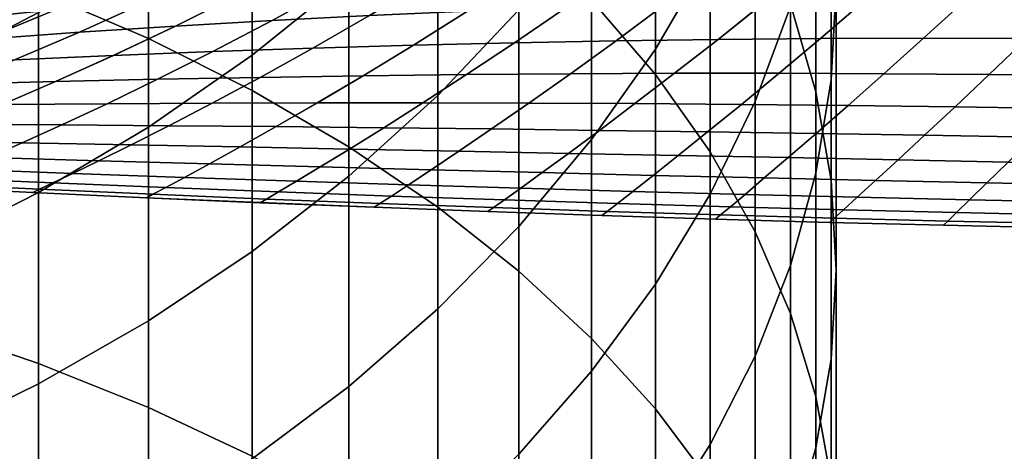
# Model space of a CAD drawing. Header units: metres. Extents: x -24 to 94, y -256 to 25.
# Tile 102 of 195: x 9 to 17, y -27 to -23. Entities that reach past the tile are written whole.
import ezdxf

# ---------------------------------------------------------------- set-up
doc = ezdxf.new("R2010")
doc.units = ezdxf.units.M
doc.layers.add('solid_10_061_003_XXX', color=7, linetype='CONTINUOUS')

msp = doc.modelspace()

# ---------------------------------------------------------------- linework, layer by layer
at = {"layer": 'solid_10_061_003_XXX'}
for points in [[(8.872291, -22.883415, 261.454285), (9.819964, -23.290937, 260.885864), (9.819964, -20.209936, 258.569855), (8.872291, -19.777155, 259.119293)], [(13.6399, -22.956583, 255.08284), (14.19026, -23.600931, 254.264801), (14.19026, -20.81867, 251.969559), (13.6399, -20.138029, 252.75766)], [(9.819964, -23.290937, 260.885864), (10.712721, -23.738585, 260.261475), (10.712721, -20.685328, 257.966309), (9.819964, -20.209936, 258.569855)], [(15.355115, -22.994566, 249.45015), (15.574085, -23.751001, 248.57428), (15.574085, -21.225613, 246.291626), (15.355115, -20.430391, 247.132431)], [(15.75, -22.838621, 244.586182), (15.70596, -23.647387, 243.731064), (15.70596, -21.340862, 241.448669), (15.75, -20.494299, 242.266388)], [(14.661262, -22.572176, 236.036438), (14.19026, -23.381731, 235.322266), (14.19026, -21.455282, 233.036453), (14.661262, -20.614296, 233.713333)], [(10.712721, -23.738585, 260.261475), (11.545567, -24.223852, 259.584595), (11.545567, -21.200672, 257.312073), (10.712721, -20.685328, 257.966309)], [(14.19026, -23.600931, 254.264801), (14.661262, -24.268929, 253.416748), (14.661262, -21.52429, 251.152542), (14.19026, -20.81867, 251.969559)], [(15.355115, -23.015079, 239.831512), (15.050272, -23.83337, 239.041107), (15.050272, -21.738489, 236.771896), (15.355115, -20.885334, 237.524536)], [(11.545567, -22.762665, 228.372757), (10.712721, -23.434391, 227.880402), (10.712721, -21.844019, 225.604553), (11.545567, -21.15074, 226.066071)], [(11.545567, -24.223852, 259.584595), (12.313846, -24.744026, 258.859039), (12.313846, -21.753088, 256.610748), (11.545567, -21.200672, 257.312073)], [(13.013261, -23.043404, 231.758224), (12.313846, -23.781658, 231.164032), (12.313846, -22.04262, 228.900528), (13.013261, -21.27828, 229.46077)], [(15.574085, -23.751001, 248.57428), (15.70596, -24.516014, 247.688492), (15.70596, -22.029856, 245.441299), (15.574085, -21.225613, 246.291626)], [(15.70596, -23.647387, 243.731064), (15.574085, -24.45163, 242.880722), (15.574085, -22.182692, 240.635529), (15.70596, -21.340862, 241.448669)], [(14.19026, -23.381731, 235.322266), (13.6399, -24.162626, 234.633362), (13.6399, -22.266497, 232.38353), (14.19026, -21.455282, 233.036453)], [(14.661262, -24.268929, 253.416748), (15.050272, -24.956839, 252.543411), (15.050272, -22.250944, 250.311172), (14.661262, -21.52429, 251.152542)], [(8.872291, -23.06576, 224.791245), (7.875, -23.587387, 224.444), (7.875, -22.152073, 222.178574), (8.872291, -21.615294, 222.501907)], [(12.313846, -24.744026, 258.859039), (13.013261, -25.296198, 258.088867), (13.013261, -22.339483, 255.866287), (12.313846, -21.753088, 256.610748)], [(15.050272, -23.83337, 239.041107), (14.661262, -24.632986, 238.268738), (14.661262, -22.572176, 236.036438), (15.050272, -21.738489, 236.771896)], [(10.712721, -23.434391, 227.880402), (9.819964, -24.054041, 227.426208), (9.819964, -22.483551, 225.178818), (10.712721, -21.844019, 225.604553)], [(12.313846, -23.781658, 231.164032), (11.545567, -24.477131, 230.604279), (11.545567, -22.762665, 228.372757), (12.313846, -22.04262, 228.900528)], [(15.70596, -24.516014, 247.688492), (15.75, -25.285332, 246.797714), (15.75, -22.838621, 244.586182), (15.70596, -22.029856, 245.441299)], [(15.574085, -24.45163, 242.880722), (15.355115, -25.246853, 242.039932), (15.355115, -23.015079, 239.831512), (15.574085, -22.182692, 240.635529)], [(13.6399, -24.162626, 234.633362), (13.013261, -24.910498, 233.973618), (13.013261, -23.043404, 231.758224), (13.6399, -22.266497, 232.38353)], [(15.050272, -24.956839, 252.543411), (15.355115, -25.66081, 251.649673), (15.355115, -22.994566, 249.45015), (15.050272, -22.250944, 250.311172)], [(13.013261, -25.296198, 258.088867), (13.6399, -25.877281, 257.278351), (13.6399, -22.956583, 255.08284), (13.013261, -22.339483, 255.866287)], [(9.819964, -24.054041, 227.426208), (8.872291, -24.618147, 227.012726), (8.872291, -23.06576, 224.791245), (9.819964, -22.483551, 225.178818)], [(7.875, -25.750229, 264.171844), (8.872291, -26.091972, 263.646576), (8.872291, -22.883415, 261.454285), (7.875, -22.518297, 261.963562)], [(14.661262, -24.632986, 238.268738), (14.19026, -25.409458, 237.518723), (14.19026, -23.381731, 235.322266), (14.661262, -22.572176, 236.036438)], [(11.427399, -22.836662, 74.607368), (10.885826, -23.134546, 75.755577), (10.052034, -23.182833, 75.352997), (10.619077, -22.898867, 74.175713)], [(10.885968, -23.134447, 104.244781), (11.427547, -22.836561, 105.393021), (10.619225, -22.898777, 105.824669), (10.052177, -23.182743, 104.647354)], [(11.545567, -24.477131, 230.604279), (10.712721, -25.125933, 230.082077), (10.712721, -23.434391, 227.880402), (11.545567, -22.762665, 228.372757)], [(12.242431, -22.780731, 75.030746), (11.725167, -23.091543, 76.150658), (10.885826, -23.134546, 75.755577), (11.427399, -22.836662, 74.607368)], [(11.725309, -23.091433, 103.849716), (12.242579, -22.780617, 104.96965), (11.427547, -22.836561, 105.393021), (10.885968, -23.134447, 104.244781)], [(8.91525, -22.85409, 71.637558), (8.235987, -23.121754, 72.842552), (7.456027, -23.207676, 72.38932), (8.166972, -22.956825, 71.156197)], [(8.236135, -23.121695, 107.157799), (8.915359, -22.854042, 108.362717), (8.16708, -22.956789, 108.84407), (7.456176, -23.207626, 107.611023)], [(8.872291, -26.091972, 263.646576), (9.819964, -26.473404, 263.060333), (9.819964, -23.290937, 260.885864), (8.872291, -22.883415, 261.454285)], [(10.619077, -22.898867, 74.175713), (10.052034, -23.182833, 75.352997), (9.223918, -23.23628, 74.943916), (9.817627, -22.967209, 73.736923)], [(10.052177, -23.182743, 104.647354), (10.619225, -22.898777, 105.824669), (9.817775, -22.967129, 106.263443), (9.224061, -23.2362, 105.056427)], [(15.75, -25.285332, 246.797714), (15.70596, -26.054647, 245.906952), (15.70596, -23.647387, 243.731064), (15.75, -22.838621, 244.586182)], [(9.817627, -22.967209, 73.736923), (9.223918, -23.23628, 74.943916), (8.401602, -23.294769, 74.52935), (9.023211, -23.04155, 73.292152)], [(9.224061, -23.2362, 105.056427), (9.817775, -22.967129, 106.263443), (9.02336, -23.041481, 106.708206), (8.401746, -23.294699, 105.470978)], [(14.275224, -22.995426, 77.280739), (13.851104, -23.309774, 78.361656), (12.975519, -23.326429, 78.022873), (13.419993, -23.021862, 76.914246)], [(13.851176, -23.309675, 101.638603), (14.275366, -22.995287, 102.719666), (13.420135, -23.021732, 103.086143), (12.975586, -23.32634, 101.977371)], [(13.6399, -25.877281, 257.278351), (14.19026, -26.484024, 256.432037), (14.19026, -23.600931, 254.264801), (13.6399, -22.956583, 255.08284)], [(15.135444, -22.974733, 77.63575), (14.730765, -23.297731, 78.690254), (13.851104, -23.309774, 78.361656), (14.275224, -22.995426, 77.280739)], [(14.730843, -23.297621, 101.310028), (15.135586, -22.974585, 102.364662), (14.275366, -22.995287, 102.719666), (13.851176, -23.309675, 101.638603)], [(16.00042, -22.959873, 77.978424), (15.614318, -23.290369, 79.007912), (14.730765, -23.297731, 78.690254), (15.135444, -22.974733, 77.63575)], [(15.6144, -23.290251, 100.992401), (16.000563, -22.959713, 102.021996), (15.135586, -22.974585, 102.364662), (14.730843, -23.297621, 101.310028)], [(15.355115, -25.66081, 251.649673), (15.574085, -26.376913, 250.74054), (15.574085, -23.751001, 248.57428), (15.355115, -22.994566, 249.45015)], [(16.869923, -22.950928, 78.307899), (16.501577, -23.287764, 79.313881), (15.614318, -23.290369, 79.007912), (16.00042, -22.959873, 77.978424)], [(16.501665, -23.287634, 100.686447), (16.870066, -22.95076, 101.692535), (16.000563, -22.959713, 102.021996), (15.6144, -23.290251, 100.992401)], [(17.743713, -22.947983, 78.623306), (17.392359, -23.289984, 79.607422), (16.501577, -23.287764, 79.313881), (16.869923, -22.950928, 78.307899)], [(17.39245, -23.289845, 100.392929), (17.743858, -22.947805, 101.377136), (16.870066, -22.95076, 101.692535), (16.501665, -23.287634, 100.686447)], [(9.023211, -23.04155, 73.292152), (8.401602, -23.294769, 74.52935), (7.585206, -23.358179, 74.110321), (8.235987, -23.121754, 72.842552)], [(8.401746, -23.294699, 105.470978), (9.02336, -23.041481, 106.708206), (8.236135, -23.121695, 107.157799), (7.585351, -23.358116, 105.889999)], [(8.872291, -24.618147, 227.012726), (7.875, -25.12356, 226.642273), (7.875, -23.587387, 224.444), (8.872291, -23.06576, 224.791245)], [(11.725167, -23.091543, 76.150658), (11.237096, -23.373205, 77.318031), (10.374452, -23.403118, 76.953743), (10.885826, -23.134546, 75.755577)], [(11.237154, -23.373133, 102.682167), (11.725309, -23.091433, 103.849716), (10.885968, -23.134447, 104.244781), (10.374506, -23.403053, 103.04644)], [(12.569932, -23.053942, 76.537216), (12.10415, -23.347609, 77.674706), (11.237096, -23.373205, 77.318031), (11.725167, -23.091543, 76.150658)], [(12.104213, -23.347527, 102.325516), (12.570073, -23.053822, 103.463165), (11.725309, -23.091433, 103.849716), (11.237154, -23.373133, 102.682167)], [(13.419993, -23.021862, 76.914246), (12.975519, -23.326429, 78.022873), (12.10415, -23.347609, 77.674706), (12.569932, -23.053942, 76.537216)], [(12.975586, -23.32634, 101.977371), (13.420135, -23.021732, 103.086143), (12.570073, -23.053822, 103.463165), (12.104213, -23.347527, 102.325516)], [(13.013261, -24.910498, 233.973618), (12.313846, -25.621161, 233.34668), (12.313846, -23.781658, 231.164032), (13.013261, -23.043404, 231.758224)], [(15.355115, -25.246853, 242.039932), (15.050272, -26.028606, 241.213379), (15.050272, -23.83337, 239.041107), (15.355115, -23.015079, 239.831512)], [(10.885826, -23.134546, 75.755577), (10.374452, -23.403118, 76.953743), (9.516313, -23.437241, 76.582703), (10.052034, -23.182833, 75.352997)], [(10.374506, -23.403053, 103.04644), (10.885968, -23.134447, 104.244781), (10.052177, -23.182743, 104.647354), (9.516363, -23.437183, 103.417458)], [(9.223918, -23.23628, 74.943916), (8.662776, -23.47547, 76.205803), (7.813937, -23.517702, 75.823914), (8.401602, -23.294769, 74.52935)], [(8.662823, -23.47542, 103.794342), (9.224061, -23.2362, 105.056427), (8.401746, -23.294699, 105.470978), (7.81398, -23.51766, 104.176201)], [(10.052034, -23.182833, 75.352997), (9.516313, -23.437241, 76.582703), (8.662776, -23.47547, 76.205803), (9.223918, -23.23628, 74.943916)], [(9.516363, -23.437183, 103.417458), (10.052177, -23.182743, 104.647354), (9.224061, -23.2362, 105.056427), (8.662823, -23.47542, 103.794342)], [(9.819964, -26.473404, 263.060333), (10.712721, -26.892391, 262.416351), (10.712721, -23.738585, 260.261475), (9.819964, -23.290937, 260.885864)], [(11.671117, -23.611732, 101.146835), (12.104213, -23.347527, 102.325516), (11.237154, -23.373133, 102.682167), (10.783013, -23.625481, 101.47142)], [(12.10415, -23.347609, 77.674706), (11.671165, -23.611761, 78.853149), (10.783073, -23.625502, 78.528534), (11.237096, -23.373205, 77.318031)], [(12.562659, -23.601259, 100.829758), (12.975586, -23.32634, 101.977371), (12.104213, -23.347527, 102.325516), (11.671117, -23.611732, 101.146835)], [(12.975519, -23.326429, 78.022873), (12.562697, -23.601295, 79.170265), (11.671165, -23.611761, 78.853149), (12.10415, -23.347609, 77.674706)], [(13.457568, -23.594147, 100.520927), (13.851176, -23.309675, 101.638603), (12.975586, -23.32634, 101.977371), (12.562659, -23.601259, 100.829758)], [(13.851104, -23.309774, 78.361656), (13.457595, -23.594193, 79.479134), (12.562697, -23.601295, 79.170265), (12.975519, -23.326429, 78.022873)], [(14.355734, -23.590469, 100.221046), (14.730843, -23.297621, 101.310028), (13.851176, -23.309675, 101.638603), (13.457568, -23.594147, 100.520927)], [(14.730765, -23.297731, 78.690254), (14.355749, -23.590525, 79.779053), (13.457595, -23.594193, 79.479134), (13.851104, -23.309774, 78.361656)], [(15.257014, -23.590286, 99.93074), (15.6144, -23.290251, 100.992401), (14.730843, -23.297621, 101.310028), (14.355734, -23.590469, 100.221046)], [(15.614318, -23.290369, 79.007912), (15.257018, -23.590353, 80.069397), (14.355749, -23.590525, 79.779053), (14.730765, -23.297731, 78.690254)], [(16.161263, -23.593658, 99.650642), (16.501665, -23.287634, 100.686447), (15.6144, -23.290251, 100.992401), (15.257014, -23.590286, 99.93074)], [(16.501577, -23.287764, 79.313881), (16.161255, -23.593737, 80.349525), (15.257018, -23.590353, 80.069397), (15.614318, -23.290369, 79.007912)], [(17.392359, -23.289984, 79.607422), (17.068316, -23.600735, 80.618813), (16.161255, -23.593737, 80.349525), (16.501577, -23.287764, 79.313881)], [(17.068335, -23.600645, 99.381393), (17.39245, -23.289845, 100.392929), (16.501665, -23.287634, 100.686447), (16.161263, -23.593658, 99.650642)], [(18.286474, -23.297102, 79.887787), (17.978056, -23.611406, 80.876625), (17.068316, -23.600735, 80.618813), (17.392359, -23.289984, 79.607422)], [(17.978086, -23.611305, 99.123627), (18.28657, -23.296955, 100.112587), (17.39245, -23.289845, 100.392929), (17.068335, -23.600645, 99.381393)], [(9.898422, -23.642416, 101.802742), (10.374506, -23.403053, 103.04644), (9.516363, -23.437183, 103.417458), (9.017414, -23.662447, 102.14006)], [(10.374452, -23.403118, 76.953743), (9.898493, -23.642427, 78.197174), (9.017496, -23.662453, 77.859818), (9.516313, -23.437241, 76.582703)], [(10.783013, -23.625481, 101.47142), (11.237154, -23.373133, 102.682167), (10.374506, -23.403053, 103.04644), (9.898422, -23.642416, 101.802742)], [(11.237096, -23.373205, 77.318031), (10.783073, -23.625502, 78.528534), (9.898493, -23.642427, 78.197174), (10.374452, -23.403118, 76.953743)], [(14.19026, -25.409458, 237.518723), (13.6399, -26.158442, 236.795258), (13.6399, -24.162626, 234.633362), (14.19026, -23.381731, 235.322266)], [(9.017414, -23.662447, 102.14006), (9.516363, -23.437183, 103.417458), (8.662823, -23.47542, 103.794342), (8.140061, -23.685488, 102.48262)], [(9.516313, -23.437241, 76.582703), (9.017496, -23.662453, 77.859818), (8.140154, -23.685488, 77.517227), (8.662776, -23.47547, 76.205803)], [(10.712721, -25.125933, 230.082077), (9.819964, -25.724436, 229.600372), (9.819964, -24.054041, 227.426208), (10.712721, -23.434391, 227.880402)], [(12.185537, -23.845949, 99.647827), (12.562659, -23.601259, 100.829758), (11.671117, -23.611732, 101.146835), (11.275321, -23.846121, 99.932037)], [(12.562697, -23.601295, 79.170265), (12.185649, -23.845947, 80.352028), (11.275448, -23.846111, 80.067764), (11.671165, -23.611761, 78.853149)], [(13.098374, -23.84798, 99.370773), (13.457568, -23.594147, 100.520927), (12.562659, -23.601259, 100.829758), (12.185537, -23.845949, 99.647827)], [(13.457595, -23.594193, 79.479134), (13.09847, -23.847988, 80.629128), (12.185649, -23.845947, 80.352028), (12.562697, -23.601295, 79.170265)], [(14.013749, -23.852274, 99.101456), (14.355734, -23.590469, 100.221046), (13.457568, -23.594147, 100.520927), (13.098374, -23.84798, 99.370773)], [(14.355749, -23.590525, 79.779053), (14.013829, -23.852291, 80.898491), (13.09847, -23.847988, 80.629128), (13.457595, -23.594193, 79.479134)], [(14.931551, -23.858877, 98.840408), (15.257014, -23.590286, 99.93074), (14.355734, -23.590469, 100.221046), (14.013749, -23.852274, 99.101456)], [(15.257018, -23.590353, 80.069397), (14.931615, -23.858906, 81.159592), (14.013829, -23.852291, 80.898491), (14.355749, -23.590525, 79.779053)], [(14.19026, -26.484024, 256.432037), (14.661262, -27.113035, 255.554672), (14.661262, -24.268929, 253.416748), (14.19026, -23.600931, 254.264801)], [(15.851669, -23.867838, 98.58815), (16.161263, -23.593658, 99.650642), (15.257014, -23.590286, 99.93074), (14.931551, -23.858877, 98.840408)], [(16.161255, -23.593737, 80.349525), (15.851718, -23.867878, 81.411896), (14.931615, -23.858906, 81.159592), (15.257018, -23.590353, 80.069397)], [(16.773993, -23.879208, 98.345222), (17.068335, -23.600645, 99.381393), (16.161263, -23.593658, 99.650642), (15.851669, -23.867838, 98.58815)], [(17.068316, -23.600735, 80.618813), (16.774025, -23.879259, 81.654877), (15.851718, -23.867878, 81.411896), (16.161255, -23.593737, 80.349525)], [(17.69841, -23.893028, 98.112144), (17.978086, -23.611305, 99.123627), (17.068335, -23.600645, 99.381393), (16.773993, -23.879208, 98.345222)], [(17.978056, -23.611406, 80.876625), (17.698427, -23.893093, 81.888008), (16.774025, -23.879259, 81.654877), (17.068316, -23.600735, 80.618813)], [(8.560935, -23.859125, 100.821266), (9.017414, -23.662447, 102.14006), (8.140061, -23.685488, 102.48262), (7.661738, -23.867384, 101.127762)], [(9.017496, -23.662453, 77.859818), (8.561108, -23.859097, 79.178398), (7.661926, -23.867352, 78.871849), (8.140154, -23.685488, 77.517227)], [(9.462967, -23.852781, 100.519386), (9.898422, -23.642416, 101.802742), (9.017414, -23.662447, 102.14006), (8.560935, -23.859125, 100.821266)], [(9.898493, -23.642427, 78.197174), (9.463124, -23.852757, 79.480316), (8.561108, -23.859097, 79.178398), (9.017496, -23.662453, 77.859818)], [(10.36778, -23.848421, 100.222771), (10.783013, -23.625481, 101.47142), (9.898422, -23.642416, 101.802742), (9.462967, -23.852781, 100.519386)], [(10.783073, -23.625502, 78.528534), (10.367922, -23.848404, 79.776985), (9.463124, -23.852757, 79.480316), (9.898493, -23.642427, 78.197174)], [(11.275321, -23.846121, 99.932037), (11.671117, -23.611732, 101.146835), (10.783013, -23.625481, 101.47142), (10.36778, -23.848421, 100.222771)], [(11.671165, -23.611761, 78.853149), (11.275448, -23.846111, 80.067764), (10.367922, -23.848404, 79.776985), (10.783073, -23.625502, 78.528534)], [(15.70596, -26.054647, 245.906952), (15.574085, -26.819662, 245.021149), (15.574085, -24.45163, 242.880722), (15.70596, -23.647387, 243.731064)], [(10.712721, -26.892391, 262.416351), (11.545567, -27.34659, 261.718262), (11.545567, -24.223852, 259.584595), (10.712721, -23.738585, 260.261475)], [(15.574085, -26.376913, 250.74054), (15.70596, -27.101137, 249.821106), (15.70596, -24.516014, 247.688492), (15.574085, -23.751001, 248.57428)], [(9.072628, -24.034634, 99.20063), (9.462967, -23.852781, 100.519386), (8.560935, -23.859125, 100.821266), (8.151706, -24.028042, 99.465599)], [(9.463124, -23.852757, 79.480316), (9.072793, -24.034605, 80.799011), (8.151885, -24.028009, 80.533981), (8.561108, -23.859097, 79.178398)], [(9.995649, -24.042139, 98.940186), (10.36778, -23.848421, 100.222771), (9.462967, -23.852781, 100.519386), (9.072628, -24.034634, 99.20063)], [(10.367922, -23.848404, 79.776985), (9.995799, -24.042114, 81.059502), (9.072793, -24.034605, 80.799011), (9.463124, -23.852757, 79.480316)], [(10.92073, -24.050615, 98.684799), (11.275321, -23.846121, 99.932037), (10.36778, -23.848421, 100.222771), (9.995649, -24.042139, 98.940186)], [(11.275448, -23.846111, 80.067764), (10.920864, -24.050596, 81.314941), (9.995799, -24.042114, 81.059502), (10.367922, -23.848404, 79.776985)], [(11.84783, -24.060118, 98.43499), (12.185537, -23.845949, 99.647827), (11.275321, -23.846121, 99.932037), (10.92073, -24.050615, 98.684799)], [(12.185649, -23.845947, 80.352028), (11.84795, -24.060108, 81.564812), (10.920864, -24.050596, 81.314941), (11.275448, -23.846111, 80.067764)], [(12.313846, -25.621161, 233.34668), (11.545567, -26.29064, 232.756073), (11.545567, -24.477131, 230.604279), (12.313846, -23.781658, 231.164032)], [(12.77691, -24.070705, 98.191277), (13.098374, -23.84798, 99.370773), (12.185537, -23.845949, 99.647827), (11.84783, -24.060118, 98.43499)], [(13.09847, -23.847988, 80.629128), (12.777015, -24.070702, 81.808578), (11.84795, -24.060108, 81.564812), (12.185649, -23.845947, 80.352028)], [(13.707909, -24.082422, 97.954132), (14.013749, -23.852274, 99.101456), (13.098374, -23.84798, 99.370773), (12.77691, -24.070705, 98.191277)], [(14.013829, -23.852291, 80.898491), (13.707998, -24.08243, 82.045769), (12.777015, -24.070702, 81.808578), (13.09847, -23.847988, 80.629128)], [(14.640742, -24.09531, 97.724007), (14.931551, -23.858877, 98.840408), (14.013749, -23.852274, 99.101456), (13.707909, -24.082422, 97.954132)], [(14.931615, -23.858906, 81.159592), (14.640817, -24.095325, 82.275948), (13.707998, -24.08243, 82.045769), (14.013829, -23.852291, 80.898491)], [(15.050272, -26.028606, 241.213379), (14.661262, -26.792521, 240.40567), (14.661262, -24.632986, 238.268738), (15.050272, -23.83337, 239.041107)], [(15.575328, -24.109402, 97.50132), (15.851669, -23.867838, 98.58815), (14.931551, -23.858877, 98.840408), (14.640742, -24.09531, 97.724007)], [(15.851718, -23.867878, 81.411896), (15.575387, -24.109428, 82.498688), (14.640817, -24.095325, 82.275948), (14.931615, -23.858906, 81.159592)], [(16.511581, -24.124737, 97.286514), (16.773993, -23.879208, 98.345222), (15.851669, -23.867838, 98.58815), (15.575328, -24.109402, 97.50132)], [(16.774025, -23.879259, 81.654877), (16.511625, -24.124775, 82.713554), (15.575387, -24.109428, 82.498688), (15.851718, -23.867878, 81.411896)], [(17.449421, -24.141354, 97.080009), (17.69841, -23.893028, 98.112144), (16.773993, -23.879208, 98.345222), (16.511581, -24.124737, 97.286514)], [(17.698427, -23.893093, 81.888008), (17.44945, -24.141401, 82.920113), (16.511625, -24.124775, 82.713554), (16.774025, -23.879259, 81.654877)], [(8.73054, -24.188881, 97.848137), (9.072628, -24.034634, 99.20063), (8.151706, -24.028042, 99.465599), (7.793034, -24.170425, 98.074821)], [(9.072793, -24.034605, 80.799011), (8.730662, -24.188866, 82.151566), (7.793167, -24.170404, 81.924835), (8.151885, -24.028009, 80.533981)], [(9.669576, -24.207254, 97.625275), (9.995649, -24.042139, 98.940186), (9.072628, -24.034634, 99.20063), (8.73054, -24.188881, 97.848137)], [(9.995799, -24.042114, 81.059502), (9.669686, -24.207241, 82.374481), (8.730662, -24.188866, 82.151566), (9.072793, -24.034605, 80.799011)], [(9.819964, -25.724436, 229.600372), (8.872291, -26.269291, 229.161835), (8.872291, -24.618147, 227.012726), (9.819964, -24.054041, 227.426208)], [(10.61011, -24.225582, 97.406639), (10.92073, -24.050615, 98.684799), (9.995649, -24.042139, 98.940186), (9.669576, -24.207254, 97.625275)], [(10.920864, -24.050596, 81.314941), (10.610209, -24.225576, 82.593155), (9.669686, -24.207241, 82.374481), (9.995799, -24.042114, 81.059502)], [(11.552116, -24.243912, 97.192673), (11.84783, -24.060118, 98.43499), (10.92073, -24.050615, 98.684799), (10.61011, -24.225582, 97.406639)], [(11.84795, -24.060108, 81.564812), (11.552204, -24.243912, 82.807175), (10.610209, -24.225576, 82.593155), (10.920864, -24.050596, 81.314941)], [(12.495564, -24.262285, 96.983788), (12.77691, -24.070705, 98.191277), (11.84783, -24.060118, 98.43499), (11.552116, -24.243912, 97.192673)], [(12.777015, -24.070702, 81.808578), (12.495639, -24.262291, 83.016113), (11.552204, -24.243912, 82.807175), (11.84795, -24.060108, 81.564812)], [(13.440406, -24.280733, 96.780357), (13.707909, -24.082422, 97.954132), (12.77691, -24.070705, 98.191277), (12.495564, -24.262285, 96.983788)], [(13.707998, -24.08243, 82.045769), (13.44047, -24.280746, 83.219589), (12.495639, -24.262291, 83.016113), (12.777015, -24.070702, 81.808578)], [(14.386584, -24.299286, 96.582741), (14.640742, -24.09531, 97.724007), (13.707909, -24.082422, 97.954132), (13.440406, -24.280733, 96.780357)], [(14.640817, -24.095325, 82.275948), (14.386636, -24.299307, 83.417259), (13.44047, -24.280746, 83.219589), (13.707998, -24.08243, 82.045769)], [(15.334036, -24.317972, 96.391281), (15.575328, -24.109402, 97.50132), (14.640742, -24.09531, 97.724007), (14.386584, -24.299286, 96.582741)], [(15.575387, -24.109428, 82.498688), (15.334076, -24.318001, 83.608772), (14.386636, -24.299307, 83.417259), (14.640817, -24.095325, 82.275948)], [(16.282701, -24.336819, 96.206314), (16.511581, -24.124737, 97.286514), (15.575328, -24.109402, 97.50132), (15.334036, -24.317972, 96.391281)], [(16.511625, -24.124775, 82.713554), (16.282728, -24.336855, 83.793785), (15.334076, -24.318001, 83.608772), (15.575387, -24.109428, 82.498688)], [(8.439678, -24.316444, 96.463631), (8.73054, -24.188881, 97.848137), (7.793034, -24.170425, 98.074821), (7.488053, -24.28751, 96.650711)], [(8.730662, -24.188866, 82.151566), (8.439742, -24.316444, 83.53624), (7.488123, -24.287508, 83.349121), (7.793167, -24.170404, 81.924835)], [(9.392368, -24.3444, 96.279671), (9.669576, -24.207254, 97.625275), (8.73054, -24.188881, 97.848137), (8.439678, -24.316444, 96.463631)], [(9.669686, -24.207241, 82.374481), (9.392425, -24.344404, 83.720238), (8.439742, -24.316444, 83.53624), (8.730662, -24.188866, 82.151566)], [(13.6399, -26.158442, 236.795258), (13.013261, -26.87575, 236.102402), (13.013261, -24.910498, 233.973618), (13.6399, -24.162626, 234.633362)], [(17.232517, -24.355852, 96.028198), (17.449421, -24.141354, 97.080009), (16.511581, -24.124737, 97.286514), (16.282701, -24.336819, 96.206314)], [(17.44945, -24.141401, 82.920113), (17.232534, -24.355898, 83.971954), (16.282728, -24.336855, 83.793785), (16.511625, -24.124775, 82.713554)], [(10.346103, -24.37141, 96.099152), (10.61011, -24.225582, 97.406639), (9.669576, -24.207254, 97.625275), (9.392368, -24.3444, 96.279671)], [(10.610209, -24.225576, 82.593155), (10.346152, -24.37142, 83.900803), (9.392425, -24.344404, 83.720238), (9.669686, -24.207241, 82.374481)], [(11.300858, -24.397503, 95.922401), (11.552116, -24.243912, 97.192673), (10.61011, -24.225582, 97.406639), (10.346103, -24.37141, 96.099152)], [(11.552204, -24.243912, 82.807175), (11.3009, -24.397516, 84.077599), (10.346152, -24.37142, 83.900803), (10.610209, -24.225576, 82.593155)], [(12.256615, -24.422705, 95.749748), (12.495564, -24.262285, 96.983788), (11.552116, -24.243912, 97.192673), (11.300858, -24.397503, 95.922401)], [(12.495639, -24.262291, 83.016113), (12.256649, -24.422722, 84.25029), (11.3009, -24.397516, 84.077599), (11.552204, -24.243912, 82.807175)], [(11.545567, -27.34659, 261.718262), (12.313846, -27.833462, 260.969971), (12.313846, -24.744026, 258.859039), (11.545567, -24.223852, 259.584595)], [(13.213338, -24.447041, 95.58149), (13.440406, -24.280733, 96.780357), (12.495564, -24.262285, 96.983788), (12.256615, -24.422705, 95.749748)], [(13.44047, -24.280746, 83.219589), (13.213366, -24.447065, 84.418587), (12.256649, -24.422722, 84.25029), (12.495639, -24.262291, 83.016113)], [(14.170986, -24.470531, 95.4179), (14.386584, -24.299286, 96.582741), (13.440406, -24.280733, 96.780357), (13.213338, -24.447041, 95.58149)], [(14.386636, -24.299307, 83.417259), (14.171006, -24.47056, 84.582222), (13.213366, -24.447065, 84.418587), (13.44047, -24.280746, 83.219589)], [(14.661262, -27.113035, 255.554672), (15.050272, -27.760796, 254.651154), (15.050272, -24.956839, 252.543411), (14.661262, -24.268929, 253.416748)], [(9.166663, -24.453899, 94.90834), (9.392368, -24.3444, 96.279671), (8.439678, -24.316444, 96.463631), (8.202825, -24.4179, 95.052322)], [(9.392425, -24.344404, 83.720238), (9.166672, -24.453917, 85.091789), (8.202837, -24.417913, 84.947784), (8.439742, -24.316444, 83.53624)], [(10.131186, -24.488184, 94.767029), (10.346103, -24.37141, 96.099152), (9.392368, -24.3444, 96.279671), (9.166663, -24.453899, 94.90834)], [(10.346152, -24.37142, 83.900803), (10.131191, -24.488205, 85.233139), (9.166672, -24.453917, 85.091789), (9.392425, -24.344404, 83.720238)], [(15.129516, -24.493195, 95.259239), (15.334036, -24.317972, 96.391281), (14.386584, -24.299286, 96.582741), (14.170986, -24.470531, 95.4179)], [(15.334076, -24.318001, 83.608772), (15.129528, -24.493229, 84.740921), (14.171006, -24.47056, 84.582222), (14.386636, -24.299307, 83.417259)], [(16.088882, -24.515047, 95.105774), (16.282701, -24.336819, 96.206314), (15.334036, -24.317972, 96.391281), (15.129516, -24.493195, 95.259239)], [(16.282728, -24.336855, 83.793785), (16.088888, -24.515089, 84.894432), (15.129528, -24.493229, 84.740921), (15.334076, -24.318001, 83.608772)], [(17.049046, -24.53611, 94.957779), (17.232517, -24.355852, 96.028198), (16.282701, -24.336819, 96.206314), (16.088882, -24.515047, 95.105774)], [(17.232534, -24.355898, 83.971954), (17.049042, -24.536158, 85.042473), (16.088888, -24.515089, 84.894432), (16.282728, -24.336855, 83.793785)], [(18.18343, -24.375154, 84.142937), (18.009947, -24.556454, 85.184784), (17.049042, -24.536158, 85.042473), (17.232534, -24.355898, 83.971954)], [(18.009958, -24.5564, 94.815506), (18.183426, -24.375099, 95.857269), (17.232517, -24.355852, 96.028198), (17.049046, -24.53611, 94.957779)], [(9.166672, -24.453917, 85.091789), (8.994966, -24.535894, 86.482117), (8.022627, -24.493639, 86.378838), (8.202837, -24.417913, 84.947784)], [(8.994987, -24.535873, 93.51825), (9.166663, -24.453899, 94.90834), (8.202825, -24.4179, 95.052322), (8.022647, -24.493622, 93.621506)], [(11.096378, -24.520771, 94.628616), (11.300858, -24.397503, 95.922401), (10.346103, -24.37141, 96.099152), (10.131186, -24.488184, 94.767029)], [(11.3009, -24.397516, 84.077599), (11.09638, -24.520796, 85.371582), (10.131191, -24.488205, 85.233139), (10.346152, -24.37142, 83.900803)], [(12.062223, -24.55168, 94.493355), (12.256615, -24.422705, 95.749748), (11.300858, -24.397503, 95.922401), (11.096378, -24.520771, 94.628616)], [(12.256649, -24.422722, 84.25029), (12.062222, -24.551706, 85.506866), (11.09638, -24.520796, 85.371582), (11.3009, -24.397516, 84.077599)], [(13.213366, -24.447065, 84.418587), (13.028693, -24.580954, 85.638786), (12.062222, -24.551706, 85.506866), (12.256649, -24.422722, 84.25029)], [(13.028698, -24.580921, 94.361465), (13.213338, -24.447041, 95.58149), (12.256615, -24.422705, 95.749748), (12.062223, -24.55168, 94.493355)], [(14.171006, -24.47056, 84.582222), (13.995765, -24.608545, 85.767136), (13.028693, -24.580954, 85.638786), (13.213366, -24.447065, 84.418587)], [(13.995773, -24.608511, 94.233154), (14.170986, -24.470531, 95.4179), (13.213338, -24.447041, 95.58149), (13.028698, -24.580921, 94.361465)], [(8.994966, -24.535894, 86.482117), (8.879488, -24.590452, 87.884651), (7.901414, -24.543945, 87.822533), (8.022627, -24.493639, 86.378838)], [(8.879512, -24.590435, 92.115898), (8.994987, -24.535873, 93.51825), (8.022647, -24.493622, 93.621506), (7.901438, -24.54393, 92.178017)], [(9.967725, -24.57583, 86.583504), (9.857805, -24.634226, 87.945648), (8.879488, -24.590452, 87.884651), (8.994966, -24.535894, 86.482117)], [(9.857829, -24.634209, 92.054916), (9.967746, -24.575808, 93.416885), (8.994987, -24.535873, 93.51825), (8.879512, -24.590435, 92.115898)], [(10.131191, -24.488205, 85.233139), (9.967725, -24.57583, 86.583504), (8.994966, -24.535894, 86.482117), (9.166672, -24.453917, 85.091789)], [(9.967746, -24.575808, 93.416885), (10.131186, -24.488184, 94.767029), (9.166663, -24.453899, 94.90834), (8.994987, -24.535873, 93.51825)], [(11.09638, -24.520796, 85.371582), (10.94089, -24.613459, 86.682823), (9.967725, -24.57583, 86.583504), (10.131191, -24.488205, 85.233139)], [(10.940913, -24.613432, 93.317581), (11.096378, -24.520771, 94.628616), (10.131186, -24.488184, 94.767029), (9.967746, -24.575808, 93.416885)], [(11.545567, -26.29064, 232.756073), (10.712721, -26.915194, 232.205109), (10.712721, -25.125933, 230.082077), (11.545567, -24.477131, 230.604279)], [(12.062222, -24.551706, 85.506866), (11.914452, -24.648787, 86.779915), (10.94089, -24.613459, 86.682823), (11.09638, -24.520796, 85.371582)], [(11.914474, -24.648758, 93.220505), (12.062223, -24.55168, 94.493355), (11.096378, -24.520771, 94.628616), (10.940913, -24.613432, 93.317581)], [(15.129528, -24.493229, 84.740921), (14.963407, -24.634495, 85.891716), (13.995765, -24.608545, 85.767136), (14.171006, -24.47056, 84.582222)], [(14.963419, -24.634457, 94.108597), (15.129516, -24.493195, 95.259239), (14.170986, -24.470531, 95.4179), (13.995773, -24.608511, 94.233154)], [(16.088888, -24.515089, 84.894432), (15.931589, -24.658813, 86.012337), (14.963407, -24.634495, 85.891716), (15.129528, -24.493229, 84.740921)], [(15.931605, -24.65877, 93.988014), (16.088882, -24.515047, 95.105774), (15.129516, -24.493195, 95.259239), (14.963419, -24.634457, 94.108597)], [(15.574085, -26.819662, 245.021149), (15.355115, -27.576096, 244.145294), (15.355115, -25.246853, 242.039932), (15.574085, -24.45163, 242.880722)], [(15.70596, -27.101137, 249.821106), (15.75, -27.829435, 248.896484), (15.75, -25.285332, 246.797714), (15.70596, -24.516014, 247.688492)], [(17.049042, -24.536158, 85.042473), (16.900284, -24.681511, 86.128799), (15.931589, -24.658813, 86.012337), (16.088888, -24.515089, 84.894432)], [(16.900303, -24.681463, 93.871582), (17.049046, -24.53611, 94.957779), (16.088882, -24.515047, 95.105774), (15.931605, -24.65877, 93.988014)], [(18.009947, -24.556454, 85.184784), (17.869459, -24.702599, 86.240898), (16.900284, -24.681511, 86.128799), (17.049042, -24.536158, 85.042473)], [(17.869484, -24.702547, 93.759514), (18.009958, -24.5564, 94.815506), (17.049046, -24.53611, 94.957779), (16.900303, -24.681463, 93.871582)], [(8.879488, -24.590452, 87.884651), (8.821329, -24.617683, 89.294327), (7.840359, -24.569017, 89.27359), (7.901414, -24.543945, 87.822533)], [(8.821329, -24.617683, 89.294327), (8.82134, -24.617678, 90.706337), (7.840369, -24.569012, 90.727066), (7.840359, -24.569017, 89.27359)], [(8.82134, -24.617678, 90.706337), (8.879512, -24.590435, 92.115898), (7.901438, -24.54393, 92.178017), (7.840369, -24.569012, 90.727066)], [(8.872291, -26.269291, 229.161835), (7.875, -26.757454, 228.768921), (7.875, -25.12356, 226.642273), (8.872291, -24.618147, 227.012726)], [(9.857805, -24.634226, 87.945648), (9.802455, -24.663406, 89.314682), (8.821329, -24.617683, 89.294327), (8.879488, -24.590452, 87.884651)], [(9.802455, -24.663406, 89.314682), (9.802464, -24.663399, 90.685982), (8.82134, -24.617678, 90.706337), (8.821329, -24.617683, 89.294327)], [(9.802464, -24.663399, 90.685982), (9.857829, -24.634209, 92.054916), (8.879512, -24.590435, 92.115898), (8.82134, -24.617678, 90.706337)], [(10.94089, -24.613459, 86.682823), (10.836356, -24.675272, 88.005409), (9.857805, -24.634226, 87.945648), (9.967725, -24.57583, 86.583504)], [(10.83638, -24.675253, 91.995163), (10.940913, -24.613432, 93.317581), (9.967746, -24.575808, 93.416885), (9.857829, -24.634209, 92.054916)], [(11.914452, -24.648787, 86.779915), (11.815129, -24.713593, 88.063835), (10.836356, -24.675272, 88.005409), (10.94089, -24.613459, 86.682823)], [(11.815153, -24.71357, 91.936737), (11.914474, -24.648758, 93.220505), (10.940913, -24.613432, 93.317581), (10.83638, -24.675253, 91.995163)], [(13.028693, -24.580954, 85.638786), (12.888391, -24.681822, 86.874626), (11.914452, -24.648787, 86.779915), (12.062222, -24.551706, 85.506866)], [(12.888414, -24.681789, 93.125809), (13.028698, -24.580921, 94.361465), (12.062223, -24.55168, 94.493355), (11.914474, -24.648758, 93.220505)], [(13.995765, -24.608545, 85.767136), (13.862689, -24.712568, 86.96682), (12.888391, -24.681822, 86.874626), (13.028693, -24.580954, 85.638786)], [(13.862714, -24.712534, 93.033638), (13.995773, -24.608511, 94.233154), (13.028698, -24.580921, 94.361465), (12.888414, -24.681789, 93.125809)], [(14.963407, -24.634495, 85.891716), (14.837326, -24.741034, 87.056366), (13.862689, -24.712568, 86.96682), (13.995765, -24.608545, 85.767136)], [(14.837352, -24.740997, 92.944107), (14.963419, -24.634457, 94.108597), (13.995773, -24.608511, 94.233154), (13.862714, -24.712534, 93.033638)], [(10.836356, -24.675272, 88.005409), (10.783727, -24.706184, 89.334633), (9.802455, -24.663406, 89.314682), (9.857805, -24.634226, 87.945648)], [(10.783727, -24.706184, 89.334633), (10.783736, -24.706177, 90.666039), (9.802464, -24.663399, 90.685982), (9.802455, -24.663406, 89.314682)], [(10.783736, -24.706177, 90.666039), (10.83638, -24.675253, 91.995163), (9.857829, -24.634209, 92.054916), (9.802464, -24.663399, 90.685982)], [(11.815129, -24.713593, 88.063835), (11.765135, -24.746017, 89.354141), (10.783727, -24.706184, 89.334633), (10.836356, -24.675272, 88.005409)], [(11.765135, -24.746017, 89.354141), (11.765144, -24.74601, 90.64653), (10.783736, -24.706177, 90.666039), (10.783727, -24.706184, 89.334633)], [(11.765144, -24.74601, 90.64653), (11.815153, -24.71357, 91.936737), (10.83638, -24.675253, 91.995163), (10.783736, -24.706177, 90.666039)], [(12.888391, -24.681822, 86.874626), (12.794114, -24.749187, 88.12085), (11.815129, -24.713593, 88.063835), (11.914452, -24.648787, 86.779915)], [(12.794137, -24.749165, 91.879738), (12.888414, -24.681789, 93.125809), (11.914474, -24.648758, 93.220505), (11.815153, -24.71357, 91.936737)], [(13.862689, -24.712568, 86.96682), (13.773297, -24.782063, 88.176369), (12.794114, -24.749187, 88.12085), (12.888391, -24.681822, 86.874626)], [(13.77332, -24.782038, 91.824226), (13.862714, -24.712534, 93.033638), (12.888414, -24.681789, 93.125809), (12.794137, -24.749165, 91.879738)], [(14.661262, -26.792521, 240.40567), (14.19026, -27.534325, 239.621353), (14.19026, -25.409458, 237.518723), (14.661262, -24.632986, 238.268738)], [(15.931589, -24.658813, 86.012337), (15.812284, -24.767221, 87.14312), (14.837326, -24.741034, 87.056366), (14.963407, -24.634495, 85.891716)], [(15.812311, -24.767181, 92.857368), (15.931605, -24.65877, 93.988014), (14.963419, -24.634457, 94.108597), (14.837352, -24.740997, 92.944107)], [(16.900284, -24.681511, 86.128799), (16.787542, -24.791138, 87.226959), (15.812284, -24.767221, 87.14312), (15.931589, -24.658813, 86.012337)], [(16.787569, -24.791098, 92.773552), (16.900303, -24.681463, 93.871582), (15.931605, -24.65877, 93.988014), (15.812311, -24.767181, 92.857368)], [(17.869459, -24.702599, 86.240898), (17.763081, -24.81279, 87.307747), (16.787542, -24.791138, 87.226959), (16.900284, -24.681511, 86.128799)], [(17.763109, -24.812746, 92.692795), (17.869484, -24.702547, 93.759514), (16.900303, -24.681463, 93.871582), (16.787569, -24.791098, 92.773552)], [(12.794114, -24.749187, 88.12085), (12.746671, -24.782907, 89.373177), (11.765135, -24.746017, 89.354141), (11.815129, -24.713593, 88.063835)], [(12.746671, -24.782907, 89.373177), (12.74668, -24.7829, 90.627502), (11.765144, -24.74601, 90.64653), (11.765135, -24.746017, 89.354141)], [(12.74668, -24.7829, 90.627502), (12.794137, -24.749165, 91.879738), (11.815153, -24.71357, 91.936737), (11.765144, -24.74601, 90.64653)], [(12.313846, -27.833462, 260.969971), (13.013261, -28.350283, 260.175629), (13.013261, -25.296198, 258.088867), (12.313846, -24.744026, 258.859039)], [(13.773297, -24.782063, 88.176369), (13.728325, -24.816854, 89.391716), (12.746671, -24.782907, 89.373177), (12.794114, -24.749187, 88.12085)], [(13.728325, -24.816854, 89.391716), (13.728333, -24.816847, 90.608963), (12.74668, -24.7829, 90.627502), (12.746671, -24.782907, 89.373177)], [(13.728333, -24.816847, 90.608963), (13.77332, -24.782038, 91.824226), (12.794137, -24.749165, 91.879738), (12.74668, -24.7829, 90.627502)], [(14.752666, -24.812218, 88.230309), (14.710088, -24.847858, 89.409737), (13.728325, -24.816854, 89.391716), (13.773297, -24.782063, 88.176369)], [(14.710096, -24.847849, 90.59095), (14.752688, -24.812193, 91.770294), (13.77332, -24.782038, 91.824226), (13.728333, -24.816847, 90.608963)], [(14.837326, -24.741034, 87.056366), (14.752666, -24.812218, 88.230309), (13.773297, -24.782063, 88.176369), (13.862689, -24.712568, 86.96682)], [(14.752688, -24.812193, 91.770294), (14.837352, -24.740997, 92.944107), (13.862714, -24.712534, 93.033638), (13.77332, -24.782038, 91.824226)], [(15.812284, -24.767221, 87.14312), (15.732207, -24.839655, 88.2826), (14.752666, -24.812218, 88.230309), (14.837326, -24.741034, 87.056366)], [(15.73223, -24.839628, 91.718018), (15.812311, -24.767181, 92.857368), (14.837352, -24.740997, 92.944107), (14.752688, -24.812193, 91.770294)], [(16.787542, -24.791138, 87.226959), (16.711908, -24.864378, 88.33316), (15.732207, -24.839655, 88.2826), (15.812284, -24.767221, 87.14312)], [(16.711931, -24.864349, 91.667473), (16.787569, -24.791098, 92.773552), (15.812311, -24.767181, 92.857368), (15.73223, -24.839628, 91.718018)], [(17.763081, -24.81279, 87.307747), (17.691757, -24.886385, 88.381905), (16.711908, -24.864378, 88.33316), (16.787542, -24.791138, 87.226959)], [(17.69178, -24.886356, 91.618736), (17.763109, -24.812746, 92.692795), (16.787569, -24.791098, 92.773552), (16.711931, -24.864349, 91.667473)], [(14.710088, -24.847858, 89.409737), (14.710096, -24.847849, 90.59095), (13.728333, -24.816847, 90.608963), (13.728325, -24.816854, 89.391716)], [(15.732207, -24.839655, 88.2826), (15.691949, -24.875919, 89.4272), (14.710088, -24.847858, 89.409737), (14.752666, -24.812218, 88.230309)], [(15.691949, -24.875919, 89.4272), (15.691957, -24.87591, 90.573486), (14.710096, -24.847849, 90.59095), (14.710088, -24.847858, 89.409737)], [(15.691957, -24.87591, 90.573486), (15.73223, -24.839628, 91.718018), (14.752688, -24.812193, 91.770294), (14.710096, -24.847849, 90.59095)], [(16.711908, -24.864378, 88.33316), (16.673901, -24.901039, 89.444099), (15.691949, -24.875919, 89.4272), (15.732207, -24.839655, 88.2826)], [(16.673901, -24.901039, 89.444099), (16.673908, -24.901028, 90.556595), (15.691957, -24.87591, 90.573486), (15.691949, -24.875919, 89.4272)], [(16.673908, -24.901028, 90.556595), (16.711931, -24.864349, 91.667473), (15.73223, -24.839628, 91.718018), (15.691957, -24.87591, 90.573486)], [(17.691757, -24.886385, 88.381905), (17.655931, -24.923214, 89.460396), (16.673901, -24.901039, 89.444099), (16.711908, -24.864378, 88.33316)], [(17.655941, -24.923204, 90.540306), (17.69178, -24.886356, 91.618736), (16.711931, -24.864349, 91.667473), (16.673908, -24.901028, 90.556595)], [(13.013261, -26.87575, 236.102402), (12.313846, -27.557369, 235.444016), (12.313846, -25.621161, 233.34668), (13.013261, -24.910498, 233.973618)], [(15.050272, -27.760796, 254.651154), (15.355115, -28.423681, 253.726532), (15.355115, -25.66081, 251.649673), (15.050272, -24.956839, 252.543411)], [(17.655931, -24.923214, 89.460396), (17.655941, -24.923204, 90.540306), (16.673908, -24.901028, 90.556595), (16.673901, -24.901039, 89.444099)], [(10.712721, -26.915194, 232.205109), (9.819964, -27.491327, 231.696854), (9.819964, -25.724436, 229.600372), (10.712721, -25.125933, 230.082077)], [(13.013261, -28.350283, 260.175629), (13.6399, -28.894165, 259.339691), (13.6399, -25.877281, 257.278351), (13.013261, -25.296198, 258.088867)], [(15.355115, -27.576096, 244.145294), (15.050272, -28.319719, 243.284271), (15.050272, -26.028606, 241.213379), (15.355115, -25.246853, 242.039932)], [(15.75, -27.829435, 248.896484), (15.70596, -28.557732, 247.971878), (15.70596, -26.054647, 245.906952), (15.75, -25.285332, 246.797714)], [(14.19026, -27.534325, 239.621353), (13.6399, -28.249866, 238.864807), (13.6399, -26.158442, 236.795258), (14.19026, -25.409458, 237.518723)], [(12.313846, -27.557369, 235.444016), (11.545567, -28.19949, 234.823776), (11.545567, -26.29064, 232.756073), (12.313846, -25.621161, 233.34668)], [(9.819964, -27.491327, 231.696854), (8.872291, -28.01582, 231.234161), (8.872291, -26.269291, 229.161835), (9.819964, -25.724436, 229.600372)], [(15.355115, -28.423681, 253.726532), (15.574085, -29.09799, 252.785995), (15.574085, -26.376913, 250.74054), (15.355115, -25.66081, 251.649673)], [(7.875, -29.078606, 266.231873), (8.872291, -29.396275, 265.691742), (8.872291, -26.091972, 263.646576), (7.875, -25.750229, 264.171844)], [(13.6399, -28.894165, 259.339691), (14.19026, -29.462063, 258.466827), (14.19026, -26.484024, 256.432037), (13.6399, -25.877281, 257.278351)], [(15.050272, -28.319719, 243.284271), (14.661262, -29.046373, 242.442902), (14.661262, -26.792521, 240.40567), (15.050272, -26.028606, 241.213379)], [(15.70596, -28.557732, 247.971878), (15.574085, -29.281956, 247.052429), (15.574085, -26.819662, 245.021149), (15.70596, -26.054647, 245.906952)], [(8.872291, -29.396275, 265.691742), (9.819964, -29.750837, 265.088837), (9.819964, -26.473404, 263.060333), (8.872291, -26.091972, 263.646576)], [(13.6399, -28.249866, 238.864807), (13.013261, -28.935146, 238.140259), (13.013261, -26.87575, 236.102402), (13.6399, -26.158442, 236.795258)], [(8.872291, -28.01582, 231.234161), (7.875, -28.485737, 230.819611), (7.875, -26.757454, 228.768921), (8.872291, -26.269291, 229.161835)], [(11.545567, -28.19949, 234.823776), (10.712721, -28.798519, 234.245163), (10.712721, -26.915194, 232.205109), (11.545567, -26.29064, 232.756073)], [(15.574085, -29.09799, 252.785995), (15.70596, -29.779945, 251.834778), (15.70596, -27.101137, 249.821106), (15.574085, -26.376913, 250.74054)], [(9.819964, -29.750837, 265.088837), (10.712721, -30.14031, 264.426605), (10.712721, -26.892391, 262.416351), (9.819964, -26.473404, 263.060333)], [(14.19026, -29.462063, 258.466827), (14.661262, -30.050802, 257.561951), (14.661262, -27.113035, 255.554672), (14.19026, -26.484024, 256.432037)], [(14.661262, -29.046373, 242.442902), (14.19026, -29.751993, 241.62587), (14.19026, -27.534325, 239.621353), (14.661262, -26.792521, 240.40567)], [(15.574085, -29.281956, 247.052429), (15.355115, -29.998058, 246.143311), (15.355115, -27.576096, 244.145294), (15.574085, -26.819662, 245.021149)]]:
    msp.add_3dface(points, dxfattribs=at)

doc.saveas('drawing.dxf')
